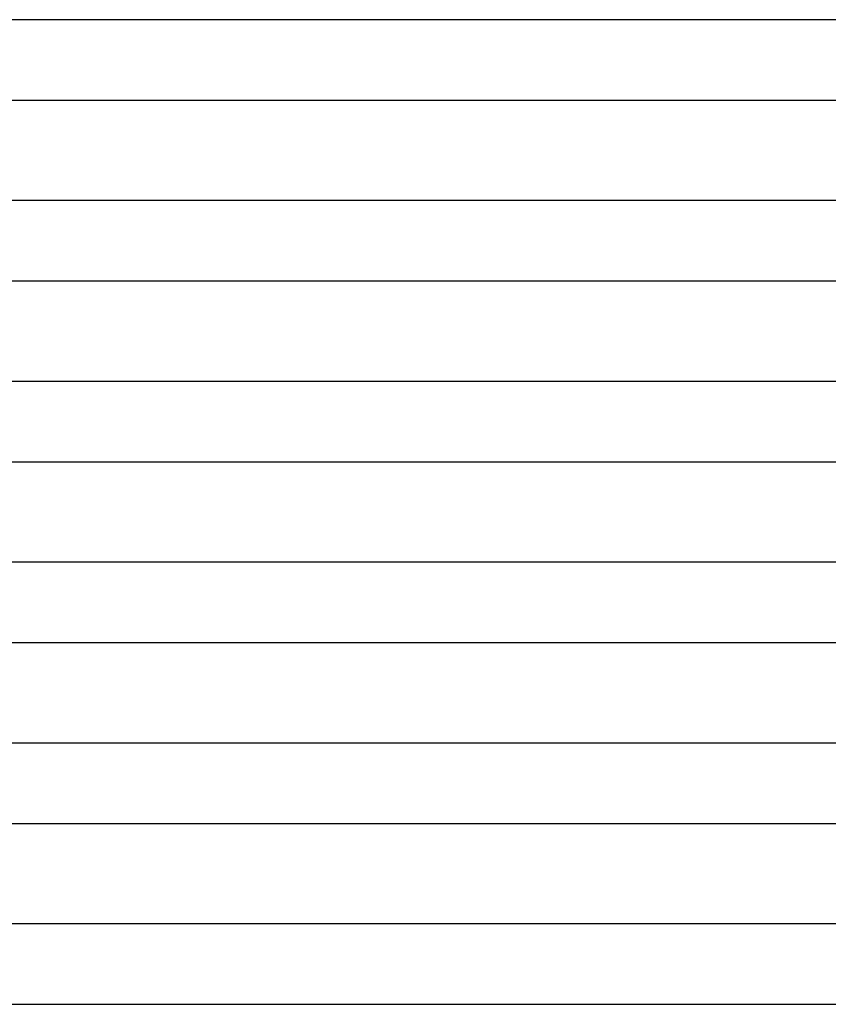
# Model space of a CAD drawing. Header units: millimetres. Extents: x -247 to 247, y -2 to 180.
# Tile 15 of 58: x -127 to -86, y 81 to 130. Entities that reach past the tile are written whole.
import ezdxf

# ---------------------------------------------------------------- set-up
doc = ezdxf.new("R2010")
doc.units = ezdxf.units.MM
doc.layers.add('THICK', color=7, linetype='Continuous')

msp = doc.modelspace()

# ---------------------------------------------------------------- linework, layer by layer
at = {"layer": 'THICK'}
for p, q in [((0, 130), (-174, 130)), ((-149.697, 126), (-1.965, 126)), ((0, 121), (-178.5, 121)), ((-153.586, 117), (-1.98, 117)), ((0, 112), (-183, 112)), ((-157.478, 108), (-1.991, 108)), ((-0.518, 103), (-162.12, 103)), ((-161.372, 99), (-1.997, 99)), ((-0.784, 94), (-165.884, 94)), ((-165.268, 90), (-2, 90)), ((-0.971, 85), (-169.686, 85)), ((-169.166, 81), (-2, 81))]:
    msp.add_line(p, q, dxfattribs=at)

doc.saveas('drawing.dxf')
